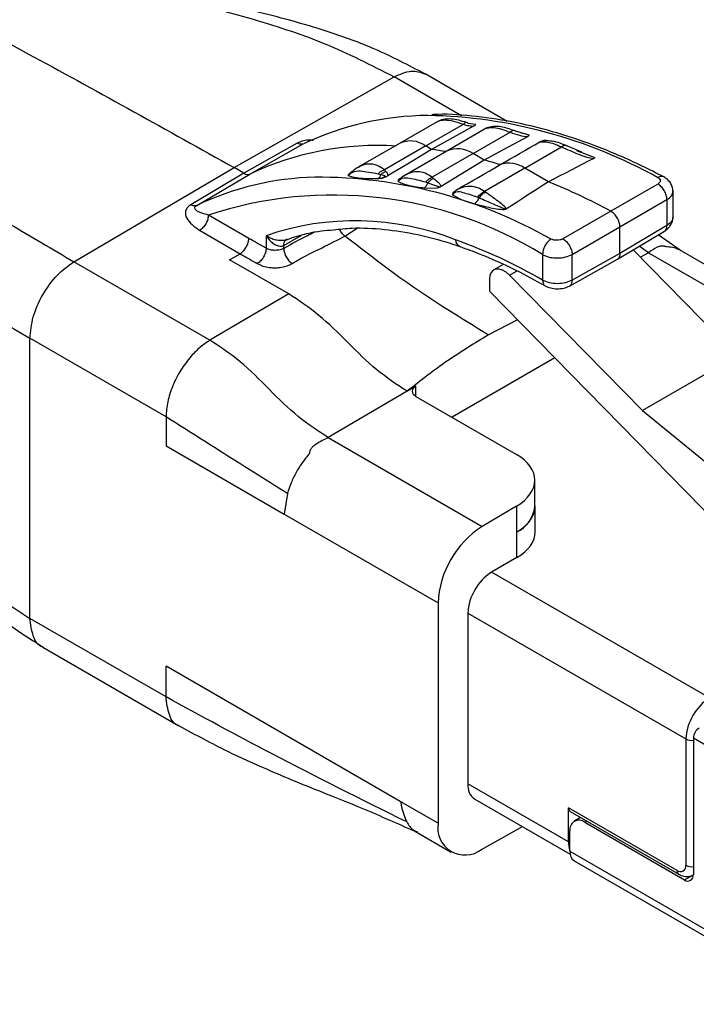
# Model space of a CAD drawing. Header units: millimetres. Extents: x 6 to 275, y 6 to 210.
# Tile 14 of 17: x 244 to 260, y 125 to 148. Entities that reach past the tile are written whole.
import ezdxf

# ---------------------------------------------------------------- set-up
doc = ezdxf.new("R2010")
doc.units = ezdxf.units.MM

msp = doc.modelspace()

# ---------------------------------------------------------------- linework, layer by layer
for p, q in [((249.364, 144.8), (253.192, 146.969)), ((254.802, 146.04), (253.192, 146.969)), ((255.894, 145.905), (253.932, 147.038)), ((254.224, 145.897), (253.323, 145.378)), ((253.947, 145.316), (254.848, 145.835)), ((255.412, 145.747), (254.454, 145.195)), ((254.957, 145.861), (255.135, 145.838)), ((255.079, 145.133), (255.967, 145.645)), ((256.279, 145.613), (256.058, 145.684)), ((250.877, 145.384), (249.599, 144.664)), ((249.743, 144.646), (251.021, 145.366)), ((253.322, 145.378), (252.336, 144.808)), ((253.947, 145.316), (252.958, 144.744)), ((254.087, 145.235), (253.947, 145.316)), ((256.316, 144.788), (257.193, 145.293)), ((257.681, 145.166), (257.321, 145.319)), ((254.453, 145.195), (253.395, 144.582)), ((255.079, 145.133), (254.102, 144.569)), ((255.347, 144.979), (255.079, 145.133)), ((257.556, 145.209), (257.987, 145.044)), ((245.536, 142.549), (249.364, 144.8)), ((249.599, 144.664), (249.364, 144.8)), ((256.316, 144.788), (255.352, 144.23)), ((256.884, 144.46), (256.316, 144.788)), ((249.599, 144.664), (248.328, 143.913)), ((248.472, 143.895), (249.743, 144.646)), ((252.805, 144.653), (252.874, 144.635)), ((253.433, 144.604), (253.368, 144.564)), ((253.437, 144.606), (253.376, 144.569)), ((253.915, 144.314), (254.218, 144.308)), ((253.946, 144.456), (253.996, 144.438)), ((259.497, 144.406), (258.372, 143.757)), ((259.86, 143.611), (259.86, 144.244)), ((258.592, 143.386), (259.716, 144.035)), ((259.716, 144.035), (259.716, 143.416)), ((249.717, 143.108), (248.752, 143.666)), ((258.372, 143.757), (257.228, 143.096)), ((257.447, 142.725), (258.592, 143.386)), ((259.716, 143.416), (258.592, 142.744)), ((258.592, 142.744), (258.592, 143.386)), ((248.541, 143.3), (249.507, 142.742)), ((250.131, 143.172), (250.131, 142.871)), ((250.553, 142.94), (250.967, 143.173)), ((252.016, 143.159), (252.306, 143.348)), ((258.532, 142.608), (259.656, 143.28)), ((260.03, 142.823), (259.505, 143.19)), ((250.553, 142.867), (250.553, 142.94)), ((259.273, 142.765), (259.053, 142.919)), ((249.258, 142.595), (249.507, 142.742)), ((256.743, 142.718), (256.743, 142.11)), ((258.592, 142.744), (257.447, 142.107)), ((257.447, 142.107), (257.447, 142.725)), ((261.39, 140.297), (258.906, 142.832)), ((259.273, 142.765), (259.08, 142.655)), ((259.273, 142.765), (262.95, 140.642)), ((263.69, 140.711), (260.013, 142.833)), ((248.789, 140.671), (245.536, 142.549)), ((250.672, 141.779), (249.258, 142.595)), ((250.752, 142.505), (250.968, 142.631)), ((255.801, 142.484), (255.577, 142.354)), ((257.383, 141.968), (258.53, 142.607)), ((255.954, 142.229), (256.133, 142.333)), ((259.127, 138.991), (255.954, 142.229)), ((255.474, 142.126), (255.474, 141.845)), ((250.672, 141.779), (248.789, 140.671)), ((255.474, 141.845), (261.002, 136.203)), ((256.143, 141.162), (255.445, 140.8)), ((244.485, 134.022), (244.485, 140.718)), ((247.738, 138.84), (244.485, 140.718)), ((261.39, 140.297), (259.127, 138.991)), ((257.037, 140.249), (254.579, 138.83)), ((253.501, 139.452), (251.617, 138.345)), ((253.501, 139.452), (253.713, 139.577)), ((253.713, 139.33), (253.713, 139.577)), ((253.713, 139.33), (256.117, 137.942)), ((259.127, 138.991), (263.068, 135.771)), ((247.738, 138.84), (247.738, 138.146)), ((251.617, 138.345), (255.294, 136.222)), ((247.738, 138.146), (250.566, 136.513)), ((256.556, 136.697), (256.556, 137.326)), ((250.64, 137.007), (250.566, 136.513)), ((256.117, 136.706), (255.294, 136.222)), ((256.117, 136.706), (256.117, 136.085)), ((256.566, 136.087), (256.561, 136.712)), ((250.566, 136.513), (254.243, 134.391)), ((256.122, 136.088), (256.117, 136.085)), ((256.127, 135.478), (256.122, 136.088)), ((256.127, 135.478), (255.523, 135.129)), ((260.734, 132.121), (255.523, 135.129)), ((254.243, 134.391), (254.243, 129.124)), ((247.738, 132.144), (244.485, 134.022)), ((254.957, 134.15), (260.169, 131.141)), ((254.957, 134.15), (254.957, 130.067)), ((244.796, 133.335), (248.048, 131.458)), ((253.395, 129.614), (247.738, 132.879)), ((247.738, 132.144), (247.738, 132.879)), ((260.169, 131.141), (260.169, 128.12)), ((260.346, 131.161), (260.346, 127.895)), ((262.644, 129.835), (260.346, 131.161)), ((257.361, 128.679), (254.957, 130.067)), ((255.123, 129.701), (257.402, 128.385)), ((254.243, 129.124), (253.395, 129.614)), ((259.957, 127.997), (257.361, 129.496)), ((257.361, 128.679), (257.361, 129.496)), ((257.403, 129.404), (259.998, 127.906)), ((257.651, 129.261), (257.5, 129.173)), ((255.284, 128.5), (256.261, 129.044)), ((257.75, 129.149), (257.798, 129.176)), ((257.75, 129.149), (260.133, 127.773)), ((253.705, 128.927), (254.554, 128.437)), ((257.397, 128.472), (257.397, 128.944)), ((257.397, 128.454), (257.397, 128.472)), ((257.397, 128.454), (263.336, 125.026)), ((257.5, 128.226), (263.44, 124.797)), ((260.133, 127.773), (260.332, 127.887))]:
    msp.add_line(p, q)
at = {"flags": 128}
for points in [[(255.093, 145.79), (254.53, 145.48), (254.087, 145.235)], [(256.381, 145.539), (255.803, 145.226), (255.347, 144.979)], [(254.087, 145.235), (253.508, 144.885), (253.053, 144.61)], [(255.73, 144.87), (255.848, 144.938), (255.966, 145.006), (256.084, 145.074), (256.202, 145.142), (256.32, 145.21), (256.438, 145.278), (256.556, 145.346), (256.674, 145.415)], [(256.837, 145.457), (256.902, 145.437), (256.905, 145.436)], [(257.969, 145.02), (257.833, 144.95), (257.697, 144.88), (257.562, 144.81), (257.426, 144.74), (257.29, 144.67), (257.155, 144.6), (257.019, 144.53), (256.884, 144.46)], [(255.347, 144.979), (254.771, 144.625), (254.32, 144.348)], [(254.674, 144.26), (254.806, 144.336), (254.938, 144.412), (255.07, 144.488), (255.202, 144.565), (255.334, 144.641), (255.466, 144.717), (255.598, 144.793), (255.73, 144.87)], [(256.884, 144.46), (256.758, 144.379), (256.633, 144.298), (256.508, 144.218), (256.383, 144.137), (256.257, 144.056), (256.132, 143.975), (256.007, 143.894), (255.882, 143.813)], [(255.954, 142.229), (255.871, 142.301), (255.786, 142.351), (255.703, 142.375), (255.627, 142.373), (255.563, 142.345), (255.514, 142.292), (255.484, 142.217), (255.474, 142.126)]]:
    msp.add_lwpolyline(points, dxfattribs=at)
for centre, radius, start, end in [((254.047, 138.97), 7.076, 90.3911, 115.3146), ((253.774, 134.301), 11.747, 60.8674, 88.9073), ((253.465, 134.509), 11.455, 75.0921, 76.0692), ((252.795, 138.17), 7.159, 86.4381, 115.2327), ((253.583, 144.826), 0.61, 53.3919, 115.345), ((252.695, 135.306), 10.026, 80.0277, 82.0168), ((254.713, 144.628), 0.624, 54.121, 114.616), ((252.286, 133.477), 11.902, 73.1802, 75.0993), ((255.942, 144.249), 0.656, 55.2372, 108.8704), ((251.461, 137.639), 6.933, 91.3904, 115.543), ((251.35, 133.263), 11.307, 60.3523, 90.291), ((251.004, 130.079), 15.537, 61.6888, 67.7616), ((251.729, 134.607), 9.536, 58.2787, 108.1951), ((252.259, 137.008), 6.521, 68.401, 109.0442), ((250.564, 131.447), 12.324, 59.9069, 70.5935), ((254.847, 143.083), 0.188, 183.6274, 246.8801), ((255.806, 136.772), 0.754, 294.3747, 354.3052), ((256.549, 134.285), 2.308, 122.9367, 177.3692), ((256.185, 134.094), 1.229, 122.6055, 177.3945), ((261.397, 131.085), 1.229, 122.6055, 177.3945), ((260.653, 131.148), 0.307, 122.6055, 177.3945), ((260.309, 131.411), 0.304, 242.5462, 276.9563), ((255.338, 130.018), 0.384, 172.7442, 235.9436), ((257.459, 129.485), 0.0986, 173.7012, 234.9867), ((254.886, 129.017), 0.652, 170.5396, 307.617), ((257.612, 128.979), 0.218, 50.7967, 189.214), ((257.927, 128.669), 0.566, 179.0041, 200.3896), ((257.642, 128.427), 0.246, 173.7012, 234.9867), ((260.039, 128.099), 0.131, 230.7967, 9.214), ((260.308, 128.386), 0.3, 242.3134, 277.1891), ((260.052, 127.985), 0.0959, 172.7419, 235.9663), ((260.216, 127.874), 0.131, 230.7967, 9.214)]:
    msp.add_arc(centre, radius, start, end)
for centre, major_axis, ratio, start_param, end_param in [((249.618, 144.842), (-0.14, 0.187), 0.630679, 2.167051, 3.020982), ((253.925, 139.454), (0.3, 0.002), 0.582602, 2.351485, 3.922282), ((255.056, 137.318), (1.5, 0.012), 0.582602, 5.493078, 7.063874), ((255.061, 136.7), (1.5, 0), 0.577288, 5.497702, 6.365125), ((255.066, 136.09), (1.5, 0), 0.577288, 5.497702, 6.287943)]:
    msp.add_ellipse(centre, major_axis=major_axis, ratio=ratio, start_param=start_param, end_param=end_param)
for points, knots in [([(240.915, 151.153), (241.441, 150.883), (242.497, 150.339), (244.231, 149.776), (246.017, 149.305), (247.86, 148.873), (249.708, 148.396), (251.532, 147.818), (252.641, 147.251), (253.192, 146.969)], [0, 0, 0, 0, 0.138256, 0.277885, 0.418999, 0.560773, 0.708743, 0.85514, 1, 1, 1, 1]), ([(253.927, 147.04), (253.535, 147.246), (252.802, 147.631), (251.701, 148.028), (250.752, 148.312), (249.971, 148.512), (249.354, 148.655), (248.849, 148.766), (248.403, 148.861), (247.93, 148.959), (247.374, 149.073), (246.626, 149.228), (245.74, 149.419), (244.71, 149.665), (243.601, 149.978), (242.355, 150.407), (241.541, 150.831), (241.109, 151.055)], [0, 0, 0, 0, 0.098661, 0.184173, 0.256362, 0.314819, 0.359207, 0.393507, 0.426378, 0.458068, 0.49845, 0.550086, 0.626713, 0.700301, 0.787286, 0.887224, 1, 1, 1, 1]), ([(238.475, 150.801), (239.492, 150.226), (241.525, 149.077), (245.153, 147.152), (247.767, 145.692), (249.364, 144.8)], [0, 0, 0, 0, 0.280118, 0.55997, 1, 1, 1, 1]), ([(236.034, 148.336), (236.528, 148.047), (237.521, 147.467), (238.837, 146.662), (240.088, 145.882), (241.327, 145.101), (242.611, 144.299), (243.98, 143.459), (245.019, 142.851), (245.536, 142.549)], [0, 0, 0, 0, 0.138256, 0.277885, 0.418999, 0.560773, 0.708743, 0.85514, 1, 1, 1, 1]), ([(235.297, 146.895), (235.787, 146.602), (236.774, 146.012), (238.042, 145.148), (239.232, 144.293), (240.402, 143.428), (241.622, 142.547), (242.939, 141.643), (243.972, 141.025), (244.485, 140.718)], [0, 0, 0, 0, 0.137917, 0.277479, 0.418809, 0.56092, 0.709141, 0.855491, 1, 1, 1, 1]), ([(253.192, 146.969), (253.332, 147.032), (253.609, 147.156), (253.825, 147.076), (253.932, 147.037)], [0, 0, 0, 0, 0.502994, 1, 1, 1, 1]), ([(259.64, 144.576), (259.463, 144.667), (258.948, 144.929), (258.1, 145.294), (257.103, 145.638), (256.12, 145.887), (255.163, 146.03), (254.485, 146.087), (254.139, 146.067), (254.091, 146.064)], [0, 0, 0, 0, 0.092754, 0.268848, 0.444972, 0.621008, 0.796862, 0.972415, 1, 1, 1, 1]), ([(254.922, 145.879), (254.797, 145.915), (254.604, 145.972), (254.357, 145.956), (254.266, 145.916), (254.22, 145.895)], [0, 0, 0, 0, 0.470726, 0.733843, 1, 1, 1, 1]), ([(254.225, 145.895), (254.233, 145.9), (254.27, 145.925), (254.402, 145.947), (254.601, 145.921), (254.766, 145.864), (254.848, 145.835)], [0, 0, 0, 0, 0.076881, 0.384532, 0.69377, 1, 1, 1, 1]), ([(254.957, 145.861), (254.95, 145.867), (254.936, 145.88), (254.909, 145.88), (254.879, 145.867), (254.858, 145.846), (254.848, 145.835)], [0, 0, 0, 0, 0.249993, 0.499984, 0.749943, 1, 1, 1, 1]), ([(254.848, 145.835), (254.891, 145.823), (254.969, 145.8), (255.055, 145.793), (255.093, 145.79)], [0, 0, 0, 0, 0.555476, 1, 1, 1, 1]), ([(255.093, 145.79), (255.102, 145.795), (255.12, 145.805), (255.136, 145.82), (255.142, 145.83), (255.141, 145.836), (255.137, 145.838), (255.135, 145.838)], [0, 0, 0, 0, 0.304723, 0.579734, 0.828481, 0.920276, 1, 1, 1, 1]), ([(255.519, 145.773), (255.495, 145.77), (255.447, 145.763), (255.406, 145.742), (255.385, 145.732)], [0, 0, 0, 0, 0.508678, 1, 1, 1, 1]), ([(255.393, 145.732), (255.402, 145.737), (255.429, 145.753), (255.572, 145.766), (255.756, 145.729), (255.896, 145.673), (255.967, 145.645)], [0, 0, 0, 0, 0.144728, 0.455936, 0.729092, 1, 1, 1, 1]), ([(256.06, 145.683), (255.954, 145.721), (255.793, 145.779), (255.593, 145.788), (255.519, 145.774), (255.483, 145.767)], [0, 0, 0, 0, 0.501012, 0.758067, 1, 1, 1, 1]), ([(256.105, 145.656), (256.096, 145.664), (256.079, 145.681), (256.045, 145.686), (256.007, 145.676), (255.98, 145.655), (255.967, 145.645)], [0, 0, 0, 0, 0.249885, 0.5, 0.750115, 1, 1, 1, 1]), ([(255.967, 145.645), (256.038, 145.618), (256.167, 145.569), (256.316, 145.549), (256.381, 145.54)], [0, 0, 0, 0, 0.56066, 1, 1, 1, 1]), ([(256.431, 145.572), (256.43, 145.572), (256.428, 145.572), (256.424, 145.572), (256.415, 145.573), (256.395, 145.579), (256.384, 145.584), (256.375, 145.588)], [0, 0, 0, 0, 0.035133, 0.073006, 0.160393, 0.387621, 1, 1, 1, 1]), ([(256.382, 145.54), (256.389, 145.544), (256.401, 145.551), (256.413, 145.563), (256.417, 145.571), (256.416, 145.575), (256.414, 145.577), (256.413, 145.578), (256.412, 145.578)], [0, 0, 0, 0, 0.322795, 0.595215, 0.8112, 0.918363, 0.960259, 1, 1, 1, 1]), ([(251.264, 145.446), (251.223, 145.451), (251.133, 145.46), (250.994, 145.436), (250.916, 145.402), (250.877, 145.384)], [0, 0, 0, 0, 0.295621, 0.648382, 1, 1, 1, 1]), ([(251.021, 145.366), (251.011, 145.363), (250.99, 145.355), (250.955, 145.356), (250.917, 145.364), (250.89, 145.378), (250.877, 145.384)], [0, 0, 0, 0, 0.249961, 0.5, 0.750039, 1, 1, 1, 1]), ([(256.674, 145.415), (256.687, 145.421), (256.712, 145.434), (256.756, 145.449), (256.796, 145.457), (256.821, 145.458), (256.832, 145.458), (256.836, 145.457), (256.837, 145.457)], [0, 0, 0, 0, 0.276066, 0.551611, 0.801209, 0.925681, 0.972775, 1, 1, 1, 1]), ([(257.304, 145.325), (257.243, 145.351), (257.115, 145.404), (256.923, 145.441), (256.78, 145.439), (256.696, 145.422), (256.682, 145.418), (256.674, 145.415)], [0, 0, 0, 0, 0.239584, 0.493544, 0.750099, 0.877023, 1, 1, 1, 1]), ([(256.674, 145.415), (256.687, 145.416), (256.717, 145.421), (256.852, 145.416), (257.014, 145.374), (257.133, 145.32), (257.193, 145.293)], [0, 0, 0, 0, 0.2066627, 0.4929225, 0.746503, 1, 1, 1, 1]), ([(257.327, 145.316), (257.314, 145.321), (257.289, 145.331), (257.243, 145.324), (257.209, 145.303), (257.193, 145.293)], [0, 0, 0, 0, 0.333307, 0.666537, 1, 1, 1, 1]), ([(257.193, 145.293), (257.329, 145.234), (257.525, 145.148), (257.783, 145.051), (257.912, 145.03), (257.969, 145.02)], [0, 0, 0, 0, 0.5598076, 0.8081971, 1, 1, 1, 1]), ([(257.969, 145.02), (257.972, 145.022), (257.979, 145.026), (257.986, 145.033), (257.99, 145.038), (257.99, 145.042), (257.988, 145.043), (257.987, 145.044)], [0, 0, 0, 0, 0.284059, 0.562052, 0.814121, 0.911104, 1, 1, 1, 1]), ([(252.331, 144.804), (252.301, 144.786), (252.249, 144.752), (252.191, 144.708), (252.166, 144.689)], [0, 0, 0, 0, 0.560986, 1, 1, 1, 1]), ([(252.958, 144.744), (252.903, 144.785), (252.788, 144.872), (252.569, 144.897), (252.421, 144.862), (252.336, 144.806), (252.33, 144.803)], [0, 0, 0, 0, 0.289765, 0.610905, 0.973546, 1, 1, 1, 1]), ([(252.093, 144.612), (252.1, 144.618), (252.111, 144.628), (252.127, 144.643), (252.141, 144.654), (252.155, 144.665), (252.171, 144.676), (252.262, 144.723), (252.433, 144.725), (252.658, 144.682), (252.805, 144.653)], [0, 0, 0, 0, 0.040883, 0.060284, 0.0779, 0.093983, 0.110509, 0.129987, 0.430101, 1, 1, 1, 1]), ([(252.093, 144.612), (252.1, 144.626), (252.111, 144.649), (252.151, 144.677), (252.167, 144.687)], [0, 0, 0, 0, 0.610193, 1, 1, 1, 1]), ([(252.093, 144.612), (252.125, 144.599), (252.201, 144.568), (252.389, 144.551), (252.59, 144.532), (252.751, 144.539), (252.829, 144.542)], [0, 0, 0, 0, 0.208036, 0.50006, 0.754153, 1, 1, 1, 1]), ([(252.829, 144.542), (252.839, 144.554), (252.857, 144.578), (252.869, 144.616), (252.874, 144.635)], [0, 0, 0, 0, 0.499996, 1, 1, 1, 1]), ([(252.829, 144.542), (252.845, 144.544), (252.872, 144.546), (252.901, 144.551), (252.913, 144.553)], [0, 0, 0, 0, 0.55936, 1, 1, 1, 1]), ([(252.874, 144.635), (252.894, 144.629), (252.923, 144.621), (252.955, 144.613), (252.968, 144.606), (252.972, 144.601), (252.972, 144.594), (252.968, 144.586), (252.95, 144.57), (252.928, 144.56), (252.913, 144.553)], [0, 0, 0, 0, 0.335342, 0.480704, 0.538504, 0.586569, 0.630591, 0.675359, 0.773775, 1, 1, 1, 1]), ([(252.913, 144.553), (252.937, 144.56), (252.973, 144.572), (253.02, 144.591), (253.041, 144.603), (253.053, 144.61)], [0, 0, 0, 0, 0.4625667, 0.7005491, 1, 1, 1, 1]), ([(252.997, 144.701), (252.99, 144.709), (252.977, 144.723), (252.964, 144.738), (252.958, 144.744)], [0, 0, 0, 0, 0.559998, 1, 1, 1, 1]), ([(253.053, 144.61), (253.047, 144.628), (253.036, 144.66), (253.009, 144.688), (252.997, 144.701)], [0, 0, 0, 0, 0.559356, 1, 1, 1, 1]), ([(253.286, 144.474), (253.294, 144.492), (253.307, 144.523), (253.355, 144.555), (253.376, 144.569)], [0, 0, 0, 0, 0.5726878, 1, 1, 1, 1]), ([(253.286, 144.474), (253.292, 144.48), (253.305, 144.492), (253.324, 144.509), (253.342, 144.522), (253.357, 144.532), (253.372, 144.539), (253.448, 144.563), (253.61, 144.546), (253.81, 144.493), (253.946, 144.456)], [0, 0, 0, 0, 0.040839, 0.078409, 0.095088, 0.111232, 0.128838, 0.15026, 0.423258, 1, 1, 1, 1]), ([(254.102, 144.569), (254.047, 144.605), (253.936, 144.679), (253.738, 144.711), (253.575, 144.677), (253.472, 144.628), (253.44, 144.608), (253.437, 144.606)], [0, 0, 0, 0, 0.2728, 0.546679, 0.870775, 0.98868, 1, 1, 1, 1]), ([(253.946, 144.456), (253.97, 144.481), (254.017, 144.529), (254.074, 144.556), (254.102, 144.569)], [0, 0, 0, 0, 0.4999998, 1, 1, 1, 1]), ([(254.137, 144.539), (254.131, 144.545), (254.119, 144.554), (254.108, 144.564), (254.103, 144.569)], [0, 0, 0, 0, 0.559994, 1, 1, 1, 1]), ([(254.32, 144.348), (254.31, 144.368), (254.29, 144.407), (254.219, 144.469), (254.168, 144.512), (254.137, 144.539)], [0, 0, 0, 0, 0.278724, 0.559325, 1, 1, 1, 1]), ([(259.64, 144.575), (259.619, 144.582), (259.575, 144.599), (259.521, 144.574), (259.493, 144.562)], [0, 0, 0, 0, 0.4814673, 1, 1, 1, 1]), ([(259.493, 144.562), (259.51, 144.551), (259.543, 144.529), (259.558, 144.485), (259.545, 144.441), (259.513, 144.418), (259.497, 144.406)], [0, 0, 0, 0, 0.251983, 0.502603, 0.751696, 1, 1, 1, 1]), ([(259.86, 144.234), (259.856, 144.269), (259.85, 144.34), (259.801, 144.437), (259.731, 144.52), (259.67, 144.558), (259.64, 144.576)], [0, 0, 0, 0, 0.261232, 0.518334, 0.766058, 1, 1, 1, 1]), ([(253.286, 144.474), (253.315, 144.456), (253.383, 144.415), (253.594, 144.361), (253.791, 144.332), (253.915, 144.314)], [0, 0, 0, 0, 0.212275, 0.500892, 1, 1, 1, 1]), ([(253.915, 144.314), (253.931, 144.33), (253.963, 144.361), (253.985, 144.412), (253.996, 144.438)], [0, 0, 0, 0, 0.499998, 1, 1, 1, 1]), ([(253.996, 144.438), (254.057, 144.415), (254.132, 144.387), (254.221, 144.361), (254.247, 144.353), (254.257, 144.348), (254.261, 144.344), (254.262, 144.339), (254.26, 144.333), (254.246, 144.321), (254.229, 144.314), (254.218, 144.309)], [0, 0, 0, 0, 0.5816945, 0.7219372, 0.7834968, 0.8080831, 0.8285, 0.846766, 0.864966, 0.9057381, 1, 1, 1, 1]), ([(254.32, 144.348), (254.304, 144.339), (254.273, 144.323), (254.235, 144.313), (254.218, 144.309)], [0, 0, 0, 0, 0.538099, 1, 1, 1, 1]), ([(255.352, 144.23), (255.3, 144.262), (255.195, 144.324), (254.992, 144.361), (254.826, 144.336), (254.7, 144.273), (254.674, 144.26)], [0, 0, 0, 0, 0.252708, 0.50763, 0.895694, 1, 1, 1, 1]), ([(259.716, 144.035), (259.716, 144.051), (259.714, 144.085), (259.701, 144.14), (259.681, 144.196), (259.653, 144.249), (259.62, 144.299), (259.581, 144.343), (259.54, 144.38), (259.511, 144.398), (259.497, 144.406)], [0, 0, 0, 0, 0.125043, 0.250201, 0.375261, 0.5, 0.624739, 0.749799, 0.874957, 1, 1, 1, 1]), ([(254.585, 144.157), (254.591, 144.173), (254.6, 144.197), (254.631, 144.232), (254.658, 144.249), (254.674, 144.26)], [0, 0, 0, 0, 0.462504, 0.685732, 1, 1, 1, 1]), ([(254.585, 144.157), (254.597, 144.168), (254.612, 144.182), (254.636, 144.201), (254.646, 144.208), (254.655, 144.213), (254.665, 144.218), (254.736, 144.235), (254.883, 144.196), (255.067, 144.137), (255.193, 144.096)], [0, 0, 0, 0, 0.077945, 0.096143, 0.113374, 0.12172, 0.130296, 0.150001, 0.415839, 1, 1, 1, 1]), ([(254.585, 144.157), (254.655, 144.112), (254.796, 144.024), (255.009, 143.964), (255.115, 143.934)], [0, 0, 0, 0, 0.499321, 1, 1, 1, 1]), ([(255.115, 143.934), (255.137, 143.952), (255.18, 143.99), (255.211, 144.051), (255.226, 144.081)], [0, 0, 0, 0, 0.499999, 1, 1, 1, 1]), ([(255.193, 144.096), (255.199, 144.093), (255.21, 144.088), (255.221, 144.083), (255.226, 144.081)], [0, 0, 0, 0, 0.557542, 1, 1, 1, 1]), ([(255.226, 144.081), (255.337, 144.031), (255.503, 143.956), (255.703, 143.869), (255.8, 143.833), (255.839, 143.819), (255.848, 143.814), (255.85, 143.811), (255.85, 143.809), (255.849, 143.807), (255.847, 143.804), (255.841, 143.8), (255.833, 143.796), (255.827, 143.794)], [0, 0, 0, 0, 0.525463, 0.786215, 0.914775, 0.942603, 0.9531, 0.957454, 0.961441, 0.965368, 0.969469, 0.978586, 1, 1, 1, 1]), ([(255.378, 144.211), (255.373, 144.215), (255.365, 144.221), (255.356, 144.228), (255.352, 144.23)], [0, 0, 0, 0, 0.5599985, 1, 1, 1, 1]), ([(255.881, 143.814), (255.843, 143.854), (255.765, 143.935), (255.584, 144.062), (255.456, 144.155), (255.378, 144.211)], [0, 0, 0, 0, 0.277643, 0.558971, 1, 1, 1, 1]), ([(259.716, 144.035), (259.757, 144.063), (259.839, 144.122), (259.853, 144.196), (259.859, 144.234)], [0, 0, 0, 0, 0.49418, 1, 1, 1, 1]), ([(248.328, 143.913), (248.298, 143.89), (248.237, 143.844), (248.188, 143.731), (248.227, 143.526), (248.416, 143.39), (248.541, 143.3)], [0, 0, 0, 0, 0.124638, 0.250494, 0.500791, 1, 1, 1, 1]), ([(248.472, 143.895), (248.462, 143.891), (248.441, 143.883), (248.406, 143.884), (248.368, 143.893), (248.341, 143.906), (248.328, 143.913)], [0, 0, 0, 0, 0.2500099, 0.5, 0.7499901, 1, 1, 1, 1]), ([(248.752, 143.666), (248.651, 143.693), (248.523, 143.726), (248.441, 143.794), (248.424, 143.83), (248.431, 143.86), (248.451, 143.881), (248.465, 143.89), (248.472, 143.895)], [0, 0, 0, 0, 0.561611, 0.709314, 0.827976, 0.921799, 0.962113, 1, 1, 1, 1]), ([(255.115, 143.934), (255.226, 143.906), (255.396, 143.863), (255.631, 143.81), (255.764, 143.799), (255.827, 143.794)], [0, 0, 0, 0, 0.500497, 0.763622, 1, 1, 1, 1]), ([(255.881, 143.813), (255.878, 143.811), (255.869, 143.806), (255.851, 143.799), (255.836, 143.796), (255.827, 143.794)], [0, 0, 0, 0, 0.240873, 0.570293, 1, 1, 1, 1]), ([(258.592, 143.386), (258.591, 143.403), (258.589, 143.436), (258.575, 143.491), (258.555, 143.546), (258.527, 143.6), (258.494, 143.649), (258.456, 143.693), (258.415, 143.731), (258.386, 143.749), (258.372, 143.757)], [0, 0, 0, 0, 0.125043, 0.2502, 0.375261, 0.5, 0.624739, 0.7498, 0.874957, 1, 1, 1, 1]), ([(259.656, 143.28), (259.684, 143.3), (259.742, 143.34), (259.806, 143.423), (259.851, 143.518), (259.857, 143.586), (259.86, 143.621)], [0, 0, 0, 0, 0.236253, 0.484331, 0.740418, 1, 1, 1, 1]), ([(259.859, 143.62), (259.853, 143.582), (259.84, 143.506), (259.758, 143.446), (259.716, 143.416)], [0, 0, 0, 0, 0.497226, 1, 1, 1, 1]), ([(251.744, 143.313), (251.892, 143.329), (252.28, 143.373), (252.953, 143.336), (253.735, 143.215), (254.348, 143.054), (254.691, 142.938), (254.773, 142.91)], [0, 0, 0, 0, 0.159711, 0.42045, 0.679921, 0.924124, 1, 1, 1, 1]), ([(259.656, 143.281), (259.673, 143.295), (259.708, 143.325), (259.714, 143.386), (259.716, 143.416)], [0, 0, 0, 0, 0.491017, 1, 1, 1, 1]), ([(250.131, 143.172), (250.165, 143.124), (250.224, 143.042), (250.323, 142.968), (250.399, 142.934), (250.457, 142.921), (250.51, 142.921), (250.539, 142.934), (250.553, 142.94)], [0, 0, 0, 0, 0.315991, 0.539376, 0.670527, 0.791758, 0.900643, 1, 1, 1, 1]), ([(250.532, 143.055), (250.51, 143.054), (250.462, 143.051), (250.374, 143.063), (250.254, 143.096), (250.177, 143.144), (250.131, 143.172)], [0, 0, 0, 0, 0.152784, 0.324539, 0.595982, 1, 1, 1, 1]), ([(251.284, 143.247), (251.23, 143.222), (250.987, 143.112), (250.742, 142.974), (250.553, 142.867)], [0, 0, 0, 0, 0.225572, 1, 1, 1, 1]), ([(250.6, 143.067), (250.655, 143.087), (250.928, 143.186), (251.305, 143.28), (251.648, 143.306), (251.744, 143.313)], [0, 0, 0, 0, 0.153745, 0.762831, 1, 1, 1, 1]), ([(250.968, 142.631), (251.135, 142.716), (251.486, 142.895), (251.833, 143.068), (252.016, 143.159)], [0, 0, 0, 0, 0.475452, 1, 1, 1, 1]), ([(252.016, 143.159), (251.988, 143.184), (251.938, 143.229), (251.902, 143.295), (251.886, 143.326)], [0, 0, 0, 0, 0.534649, 1, 1, 1, 1]), ([(255.445, 140.8), (254.801, 141.193), (253.65, 141.895), (252.515, 142.773), (252.016, 143.159)], [0, 0, 0, 0, 0.559924, 1, 1, 1, 1]), ([(250.131, 142.871), (250.054, 142.915), (249.916, 142.994), (249.778, 143.074), (249.717, 143.108)], [0, 0, 0, 0, 0.56, 1, 1, 1, 1]), ([(250.632, 143.085), (250.618, 143.078), (250.588, 143.064), (250.551, 143.058), (250.532, 143.055)], [0, 0, 0, 0, 0.475647, 1, 1, 1, 1]), ([(250.553, 142.94), (250.555, 142.964), (250.559, 143.002), (250.578, 143.044), (250.594, 143.06), (250.602, 143.068)], [0, 0, 0, 0, 0.438792, 0.723533, 1, 1, 1, 1]), ([(254.773, 142.91), (254.924, 142.855), (255.363, 142.696), (256.042, 142.393), (256.572, 142.102), (256.806, 141.972)], [0, 0, 0, 0, 0.225799, 0.656757, 1, 1, 1, 1]), ([(257.228, 143.096), (257.207, 143.087), (257.165, 143.068), (257.086, 143.058), (257.006, 143.065), (256.965, 143.082), (256.944, 143.09)], [0, 0, 0, 0, 0.248304, 0.497397, 0.748017, 1, 1, 1, 1]), ([(257.228, 143.096), (257.242, 143.088), (257.27, 143.07), (257.311, 143.033), (257.349, 142.988), (257.383, 142.939), (257.41, 142.885), (257.431, 142.83), (257.444, 142.775), (257.446, 142.742), (257.447, 142.725)], [0, 0, 0, 0, 0.125043, 0.250201, 0.375261, 0.5, 0.624739, 0.749799, 0.874957, 1, 1, 1, 1]), ([(259.723, 142.903), (259.698, 142.91), (259.647, 142.922), (259.558, 142.925), (259.443, 142.884), (259.342, 142.813), (259.273, 142.765)], [0, 0, 0, 0, 0.11576, 0.235765, 0.477062, 1, 1, 1, 1]), ([(260.012, 142.83), (259.973, 142.85), (259.887, 142.897), (259.782, 142.901), (259.723, 142.903)], [0, 0, 0, 0, 0.446839, 1, 1, 1, 1]), ([(249.507, 142.742), (249.585, 142.698), (249.723, 142.618), (249.861, 142.539), (249.921, 142.504)], [0, 0, 0, 0, 0.560023, 1, 1, 1, 1]), ([(250.131, 142.871), (250.128, 142.837), (250.121, 142.77), (250.073, 142.661), (250.004, 142.564), (249.949, 142.524), (249.921, 142.504)], [0, 0, 0, 0, 0.250177, 0.5, 0.749823, 1, 1, 1, 1]), ([(250.553, 142.867), (250.526, 142.855), (250.482, 142.835), (250.407, 142.823), (250.364, 142.821), (250.303, 142.822), (250.223, 142.829), (250.161, 142.857), (250.131, 142.871)], [0, 0, 0, 0, 0.2232672, 0.355478, 0.5008142, 0.5008973, 0.7504509, 1, 1, 1, 1]), ([(250.553, 142.867), (250.556, 142.834), (250.562, 142.768), (250.607, 142.662), (250.673, 142.567), (250.725, 142.525), (250.752, 142.505)], [0, 0, 0, 0, 0.25015, 0.5, 0.74985, 1, 1, 1, 1]), ([(256.743, 142.718), (256.772, 142.704), (256.827, 142.678), (256.946, 142.647), (257.103, 142.633), (257.294, 142.654), (257.397, 142.702), (257.447, 142.725)], [0, 0, 0, 0, 0.1476501, 0.280464, 0.5007008, 0.7550722, 1, 1, 1, 1]), ([(258.592, 142.744), (258.588, 142.715), (258.581, 142.657), (258.553, 142.611), (258.529, 142.607), (258.529, 142.607)], [0, 0, 0, 0, 0.498139, 0.995524, 1, 1, 1, 1]), ([(235.297, 142.463), (235.787, 142.144), (236.775, 141.502), (238.042, 140.297), (239.232, 139.006), (240.402, 137.649), (241.621, 136.308), (242.939, 135.034), (243.972, 134.358), (244.485, 134.022)], [0, 0, 0, 0, 0.137837, 0.277385, 0.418765, 0.560954, 0.709233, 0.855573, 1, 1, 1, 1]), ([(249.921, 142.504), (249.964, 142.483), (250.05, 142.441), (250.158, 142.422), (250.212, 142.413)], [0, 0, 0, 0, 0.499434, 1, 1, 1, 1]), ([(250.212, 142.413), (250.261, 142.408), (250.358, 142.4), (250.504, 142.416), (250.64, 142.448), (250.714, 142.486), (250.752, 142.505)], [0, 0, 0, 0, 0.249919, 0.497314, 0.746575, 1, 1, 1, 1]), ([(235.841, 141.972), (236.072, 141.83), (236.474, 141.581), (236.996, 141.166), (237.464, 140.754), (237.932, 140.301), (238.433, 139.775), (238.932, 139.214), (239.386, 138.681), (239.791, 138.195), (240.157, 137.752), (240.553, 137.273), (241.037, 136.698), (241.667, 135.975), (242.479, 135.121), (243.503, 134.173), (244.349, 133.625), (244.801, 133.333)], [0, 0, 0, 0, 0.079276, 0.13813, 0.186942, 0.241423, 0.30192, 0.363652, 0.421462, 0.468722, 0.512813, 0.555423, 0.61164, 0.684745, 0.774227, 0.879401, 1, 1, 1, 1]), ([(256.743, 142.11), (256.747, 142.081), (256.754, 142.023), (256.783, 141.978), (256.806, 141.973), (256.807, 141.973)], [0, 0, 0, 0, 0.496102, 0.992205, 1, 1, 1, 1]), ([(256.806, 141.972), (256.848, 141.953), (256.932, 141.915), (257.093, 141.897), (257.255, 141.912), (257.34, 141.949), (257.383, 141.968)], [0, 0, 0, 0, 0.24887, 0.498104, 0.748496, 1, 1, 1, 1]), ([(257.447, 142.107), (257.443, 142.077), (257.435, 142.018), (257.407, 141.972), (257.383, 141.968), (257.383, 141.968)], [0, 0, 0, 0, 0.497829, 0.994907, 1, 1, 1, 1]), ([(253.501, 139.452), (253.258, 139.612), (252.773, 139.932), (252.087, 140.618), (251.4, 141.301), (250.915, 141.62), (250.672, 141.779)], [0, 0, 0, 0, 0.249755, 0.499995, 0.75022, 1, 1, 1, 1]), ([(251.617, 138.345), (251.374, 138.502), (250.888, 138.816), (250.201, 139.5), (249.518, 140.196), (249.032, 140.513), (248.789, 140.671)], [0, 0, 0, 0, 0.2498707, 0.5000049, 0.7501953, 1, 1, 1, 1]), ([(250.64, 137.007), (250.099, 137.347), (249.131, 137.956), (248.163, 138.57), (247.738, 138.84)], [0, 0, 0, 0, 0.559978, 1, 1, 1, 1]), ([(251.617, 138.345), (251.521, 138.297), (251.4, 138.237), (251.257, 138.141), (251.204, 138.084), (251.171, 138.023), (251.168, 137.984), (251.167, 137.964)], [0, 0, 0, 0, 0.5223338, 0.6639793, 0.7861518, 0.8952267, 1, 1, 1, 1]), ([(244.796, 133.337), (244.795, 133.337), (244.68, 133.36), (244.539, 133.585), (244.503, 133.877), (244.485, 134.022)], [0, 0, 0, 0, 0.005917, 0.502958, 1, 1, 1, 1]), ([(253.492, 129.158), (252.411, 129.694), (250.481, 130.652), (248.576, 131.688), (247.738, 132.144)], [0, 0, 0, 0, 0.560013, 1, 1, 1, 1]), ([(248.053, 131.458), (248.051, 131.459), (247.934, 131.482), (247.791, 131.707), (247.756, 131.999), (247.738, 132.144)], [0, 0, 0, 0, 0.012189, 0.506094, 1, 1, 1, 1]), ([(248.052, 131.455), (248.438, 131.245), (249.132, 130.866), (250.063, 130.451), (250.853, 130.118), (251.65, 129.797), (252.622, 129.411), (253.343, 129.087), (253.743, 128.908)], [0, 0, 0, 0, 0.198201, 0.356453, 0.475654, 0.607509, 0.782413, 1, 1, 1, 1]), ([(253.395, 129.614), (253.382, 129.621), (253.368, 129.629), (253.353, 129.638), (253.35, 129.639), (253.349, 129.639), (253.348, 129.639), (253.348, 129.639), (253.348, 129.638), (253.348, 129.636), (253.349, 129.631), (253.35, 129.622), (253.353, 129.605), (253.358, 129.574), (253.392, 129.401), (253.444, 129.273), (253.492, 129.158)], [0, 0, 0, 0, 0.073429, 0.085371, 0.089877, 0.090938, 0.091778, 0.092559, 0.094459, 0.097209, 0.102965, 0.115747, 0.140253, 0.18569, 0.266928, 1, 1, 1, 1]), ([(253.492, 129.158), (253.538, 129.082), (253.605, 128.971), (253.718, 128.931), (253.753, 128.919)], [0, 0, 0, 0, 0.688246, 1, 1, 1, 1]), ([(259.998, 127.906), (260.037, 127.888), (260.115, 127.85), (260.241, 127.843), (260.314, 127.878), (260.346, 127.893)], [0, 0, 0, 0, 0.347406, 0.705384, 1, 1, 1, 1])]:
    msp.add_open_spline(points, degree=3, knots=knots)
for points in [[(252.805, 144.653), (252.829, 144.673), (252.876, 144.713), (252.931, 144.734), (252.958, 144.744)], [(252.997, 144.701), (252.976, 144.693), (252.933, 144.677), (252.894, 144.649), (252.874, 144.635)], [(254.137, 144.539), (254.112, 144.527), (254.062, 144.503), (254.018, 144.46), (253.996, 144.438)], [(255.193, 144.096), (255.217, 144.125), (255.264, 144.182), (255.323, 144.214), (255.352, 144.23)], [(255.378, 144.211), (255.35, 144.196), (255.295, 144.164), (255.249, 144.109), (255.226, 144.081)], [(248.752, 143.666), (248.748, 143.632), (248.742, 143.565), (248.694, 143.456), (248.624, 143.359), (248.569, 143.32), (248.541, 143.3)], [(249.507, 142.742), (249.535, 142.762), (249.59, 142.802), (249.66, 142.899), (249.708, 143.007), (249.714, 143.075), (249.717, 143.108)], [(256.944, 143.09), (256.916, 143.07), (256.861, 143.03), (256.794, 142.932), (256.749, 142.822), (256.745, 142.753), (256.743, 142.718)], [(244.485, 140.718), (244.501, 140.886), (244.532, 141.224), (244.775, 141.767), (245.122, 142.251), (245.398, 142.45), (245.536, 142.549)], [(257.447, 142.107), (257.396, 142.083), (257.292, 142.037), (257.095, 142.018), (256.897, 142.039), (256.795, 142.087), (256.743, 142.11)], [(255.445, 140.8), (255.119, 140.602), (254.466, 140.206), (253.822, 139.703), (253.501, 139.452)], [(248.789, 140.671), (248.711, 140.621), (248.555, 140.519), (248.411, 140.367), (248.339, 140.291)], [(248.339, 140.291), (248.253, 140.183), (248.081, 139.968), (247.89, 139.588), (247.762, 139.198), (247.746, 138.959), (247.738, 138.84)], [(251.167, 137.964), (251.109, 137.894), (250.993, 137.754), (250.847, 137.514), (250.723, 137.262), (250.668, 137.092), (250.64, 137.007)]]:
    msp.add_open_spline(points, degree=3)

doc.saveas('drawing.dxf')
